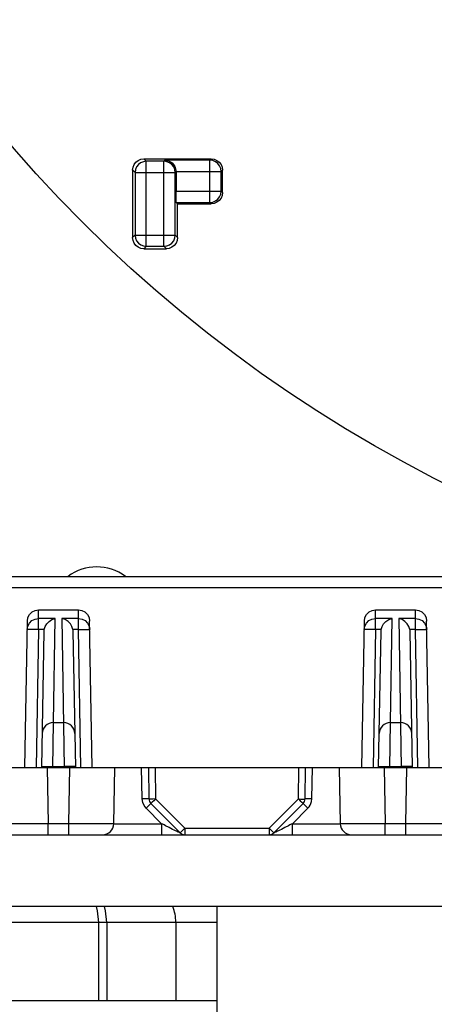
# Model space of a CAD drawing. Extents: x 33 to 410, y 33 to 287.
# Tile 77 of 90: x 294.7 to 297.78, y 211.27 to 218.59. Entities that reach past the tile are written whole.
import ezdxf

# ---------------------------------------------------------------- set-up
doc = ezdxf.new("R2010")
doc.units = 0
doc.header["$LTSCALE"] = 23.1
doc.layers.get('0').update_dxf_attribs({"linetype": 'CONTINUOUS'})
doc.layers.add('ALL_DIM', color=7, linetype='CONTINUOUS')
doc.layers.add('ALL_FEATURES', color=7, linetype='CONTINUOUS')
doc.dimstyles.get("Standard").update_dxf_attribs({"dimtxt": 2.5, "dimasz": 2.5, "dimexe": 1.25, "dimexo": 0.625, "dimtad": 1, "dimcen": 2.5, "dimazin": 3, "dimtfac": 1, "dimtmove": 0, "dimatfit": 3})

# ---------------------------------------------------------------- blocks, each defined once
blk = doc.blocks.new('_OPEN')
at = {"color": 0, "linetype": 'BYBLOCK'}
for p, q in [((0, 0), (-1, 0.25)), ((-1, -0.25), (0, 0)), ((-1, 0), (0, 0))]:
    blk.add_line(p, q, dxfattribs=at)
blk = doc.blocks.new('*D35')
at = {"layer": 'ALL_DIM', "color": 2, "linetype": 'CONTINUOUS'}
for p, q in [((266.1762, 174.8303), (266.1762, 249.6985)), ((297.9563, 200.6275), (297.9563, 249.6985)), ((266.1762, 248.6985), (282.0662, 248.6985)), ((297.9563, 248.6985), (282.0662, 248.6985))]:
    blk.add_line(p, q, dxfattribs=at)
at = {"layer": 'ALL_DIM', "color": 2, "linetype": 'CONTINUOUS', "xscale": 2, "yscale": 2, "zscale": 2, "rotation": 180}
blk.add_blockref('_OPEN', (266.1762, 248.6985), dxfattribs=at)
at = {"layer": 'ALL_DIM', "color": 2, "linetype": 'CONTINUOUS', "xscale": 2, "yscale": 2, "zscale": 2}
blk.add_blockref('_OPEN', (297.9563, 248.6985), dxfattribs=at)
blk = doc.blocks.new('*D39')
at = {"layer": 'ALL_DIM', "color": 2, "linetype": 'CONTINUOUS'}
for p, q in [((266.1762, 174.8303), (266.1762, 261.6985)), ((330.396, 251), (330.396, 261.6985)), ((266.1762, 260.6985), (298.2861, 260.6985)), ((330.396, 260.6985), (298.2861, 260.6985))]:
    blk.add_line(p, q, dxfattribs=at)
at = {"layer": 'ALL_DIM', "color": 2, "linetype": 'CONTINUOUS', "xscale": 2, "yscale": 2, "zscale": 2, "rotation": 180}
blk.add_blockref('_OPEN', (266.1762, 260.6985), dxfattribs=at)
at = {"layer": 'ALL_DIM', "color": 2, "linetype": 'CONTINUOUS', "xscale": 2, "yscale": 2, "zscale": 2}
blk.add_blockref('_OPEN', (330.396, 260.6985), dxfattribs=at)
blk = doc.blocks.new('*D40')
at = {"layer": 'ALL_DIM', "color": 2, "linetype": 'CONTINUOUS'}
for p, q in [((266.1762, 174.8303), (266.1762, 255.6985)), ((314.4893, 200.6275), (314.4893, 255.6985)), ((266.1762, 254.6985), (290.3327, 254.6985)), ((314.4893, 254.6985), (290.3327, 254.6985))]:
    blk.add_line(p, q, dxfattribs=at)
at = {"layer": 'ALL_DIM', "color": 2, "linetype": 'CONTINUOUS', "xscale": 2, "yscale": 2, "zscale": 2, "rotation": 180}
blk.add_blockref('_OPEN', (266.1762, 254.6985), dxfattribs=at)
at = {"layer": 'ALL_DIM', "color": 2, "linetype": 'CONTINUOUS', "xscale": 2, "yscale": 2, "zscale": 2}
blk.add_blockref('_OPEN', (314.4893, 254.6985), dxfattribs=at)

msp = doc.modelspace()

# ---------------------------------------------------------------- linework, layer by layer
at = {"color": 2, "linetype": 'CONTINUOUS'}
msp.add_circle((302.4913, 224.4132), 10.3659, dxfattribs=at)
at = {"layer": 'ALL_FEATURES', "color": 9, "linetype": 'CONTINUOUS'}
for p, q in [((295.636, 217.5371), (295.6182, 217.5549)), ((295.636, 216.9047), (295.636, 217.5371)), ((295.7675, 217.5371), (295.636, 217.5371)), ((295.7675, 217.5371), (295.775, 217.5447)), ((295.7675, 216.9047), (295.7675, 217.5371)), ((296.109, 217.5447), (295.775, 217.5447)), ((296.109, 217.5447), (296.1193, 217.5549)), ((296.109, 217.2311), (296.109, 217.5447)), ((295.5526, 217.4536), (295.5348, 217.4714)), ((295.5526, 217.4536), (295.5526, 216.9882)), ((295.5526, 217.4536), (295.8509, 217.4536)), ((295.8509, 217.4536), (295.8571, 217.4598)), ((295.8509, 216.9882), (295.8509, 217.4536)), ((295.8571, 217.4612), (296.1925, 217.4612)), ((296.1925, 217.4612), (296.2028, 217.4714)), ((296.1925, 217.3146), (296.1925, 217.4612)), ((295.8571, 217.3146), (296.1925, 217.3146)), ((296.1925, 217.3146), (296.2028, 217.3044)), ((295.8585, 217.2311), (296.109, 217.2311)), ((296.109, 217.2311), (296.1193, 217.2209)), ((295.5526, 216.9882), (295.5348, 216.9704)), ((295.5526, 216.9882), (295.8509, 216.9882)), ((295.8509, 216.9882), (295.8688, 216.9704)), ((295.636, 216.9047), (295.6182, 216.8869)), ((295.636, 216.9047), (295.7675, 216.9047)), ((295.7675, 216.9047), (295.7853, 216.8869)), ((292.4586, 214.3683), (315.0437, 214.3683)), ((294.8345, 214.1361), (294.8357, 214.2013)), ((295.1328, 214.1361), (295.1316, 214.2013)), ((297.3395, 214.1361), (297.3407, 214.2013)), ((297.6378, 214.1361), (297.6366, 214.2013)), ((294.8345, 214.055), (294.8345, 214.1361)), ((294.9598, 214.1361), (294.8345, 214.1361)), ((294.9463, 213.3632), (294.9598, 214.1361)), ((295.0075, 214.1361), (295.0254, 213.0292)), ((295.1328, 214.1361), (295.0075, 214.1361)), ((295.1328, 214.055), (295.1328, 214.1361)), ((297.3395, 214.055), (297.3395, 214.1361)), ((297.4648, 214.1361), (297.3395, 214.1361)), ((297.4513, 213.3632), (297.4648, 214.1361)), ((297.5125, 214.1361), (297.5304, 213.0292)), ((297.6378, 214.1361), (297.5125, 214.1361)), ((297.6378, 214.055), (297.6378, 214.1361)), ((294.7965, 214.0555), (294.7755, 214.0556)), ((294.8345, 214.055), (294.8166, 213.0292)), ((294.8772, 214.055), (294.8345, 214.055)), ((295.1328, 214.055), (295.0901, 214.055)), ((295.1328, 214.055), (295.1586, 214.0554)), ((295.1507, 213.0292), (295.1328, 214.055)), ((297.3015, 214.0555), (297.2805, 214.0556)), ((297.3395, 214.055), (297.3216, 213.0292)), ((297.3822, 214.055), (297.3395, 214.055)), ((297.6378, 214.055), (297.5951, 214.055)), ((297.6378, 214.055), (297.6636, 214.0554)), ((297.6557, 213.0292), (297.6378, 214.055)), ((294.9419, 213.0292), (294.9463, 213.3632)), ((297.4469, 213.0292), (297.4513, 213.3632)), ((294.883, 213.0356), (294.91, 213.0355)), ((294.9001, 213.0292), (294.9074, 212.6102)), ((294.91, 213.0355), (294.942, 213.035)), ((294.942, 213.035), (295.0253, 213.035)), ((295.0573, 213.0355), (295.0253, 213.035)), ((295.0843, 213.0356), (295.0573, 213.0355)), ((295.0599, 212.6102), (295.0672, 213.0292)), ((295.6057, 212.7945), (295.6016, 213.0292)), ((295.7017, 213.0292), (295.7058, 212.7945)), ((296.7665, 212.7945), (296.7706, 213.0292)), ((296.8666, 212.7945), (296.8707, 213.0292)), ((297.388, 213.0356), (297.415, 213.0355)), ((297.4051, 213.0292), (297.4124, 212.6102)), ((297.415, 213.0355), (297.447, 213.035)), ((297.447, 213.035), (297.5303, 213.035)), ((297.5623, 213.0355), (297.5303, 213.035)), ((297.5893, 213.0356), (297.5623, 213.0355)), ((297.5649, 212.6102), (297.5722, 213.0292)), ((295.7058, 212.7945), (295.9229, 212.5774)), ((296.5494, 212.5774), (296.7665, 212.7945)), ((295.7501, 212.6102), (295.635, 212.7254)), ((296.7222, 212.6102), (296.8373, 212.7254)), ((294.9074, 212.5282), (294.9074, 212.6102)), ((295.0599, 212.6102), (294.9074, 212.6102)), ((295.0599, 212.5282), (295.0599, 212.6102)), ((295.3938, 212.6102), (295.7501, 212.6102)), ((295.7501, 212.6102), (295.7501, 212.5282)), ((296.7222, 212.5282), (296.7222, 212.6102)), ((296.7222, 212.6102), (297.0785, 212.6102)), ((297.4124, 212.5282), (297.4124, 212.6102)), ((297.5649, 212.6102), (297.4124, 212.6102)), ((297.5649, 212.5282), (297.5649, 212.6102)), ((295.9229, 212.5774), (295.9229, 212.5282)), ((295.9229, 212.5774), (296.5494, 212.5774)), ((296.5494, 212.5774), (296.5494, 212.5282)), ((296.161, 211.8769), (290.2818, 211.8769)), ((295.2827, 211.2924), (295.2827, 211.8769)), ((295.3417, 211.8769), (295.3417, 211.2924))]:
    msp.add_line(p, q, dxfattribs=at)
at = {"layer": 'ALL_FEATURES', "color": 7, "linetype": 'CONTINUOUS'}
for p, q in [((295.6182, 217.5549), (296.1193, 217.5549)), ((295.5348, 217.4714), (295.5348, 216.9704)), ((295.8571, 217.4598), (295.8571, 217.3146)), ((296.2028, 217.3044), (296.2028, 217.4714)), ((295.8688, 217.2209), (295.8585, 217.2311)), ((295.8688, 216.9704), (295.8688, 217.2209)), ((295.8688, 217.2209), (296.1193, 217.2209)), ((295.6182, 216.8869), (295.7853, 216.8869)), ((292.4586, 214.4487), (315.0437, 214.4487)), ((294.8357, 214.2013), (295.1316, 214.2013)), ((297.3407, 214.2013), (297.6366, 214.2013)), ((294.7332, 213.0292), (294.7522, 214.1181)), ((295.2342, 213.0292), (295.2151, 214.1181)), ((297.2382, 213.0292), (297.2572, 214.1181)), ((297.7392, 213.0292), (297.7201, 214.1181)), ((294.8584, 213.0292), (294.8761, 214.0424)), ((295.0912, 214.0424), (295.1089, 213.0292)), ((297.3634, 213.0292), (297.3811, 214.0424)), ((297.5962, 214.0424), (297.6139, 213.0292)), ((294.9463, 213.3632), (295.021, 213.3632)), ((297.4513, 213.3632), (297.526, 213.3632)), ((291.1456, 213.0292), (316.3567, 213.0292)), ((295.3938, 212.6102), (295.4012, 213.0292)), ((295.6517, 213.0292), (295.6557, 212.7945)), ((296.8166, 212.7945), (296.8207, 213.0292)), ((297.0712, 213.0292), (297.0785, 212.6102)), ((295.6704, 212.7599), (295.8875, 212.5429)), ((296.5848, 212.5429), (296.8019, 212.7599)), ((293.4179, 212.5282), (295.919, 212.5282)), ((295.9229, 212.5282), (298.424, 212.5282)), ((315.6924, 211.9938), (291.8099, 211.9938)), ((296.161, 211.9938), (296.161, 204.721)), ((295.8553, 211.8769), (295.8553, 211.2924)), ((296.161, 211.2924), (289.3057, 211.2924))]:
    msp.add_line(p, q, dxfattribs=at)
for points in [[(295.5348, 217.4714), (295.5376, 217.493), (295.5459, 217.5132), (295.5592, 217.5305), (295.5765, 217.5437), (295.5966, 217.5521), (295.6182, 217.5549)], [(295.775, 217.5447), (295.7885, 217.5433), (295.802, 217.5396), (295.8151, 217.5333), (295.8274, 217.5245), (295.8385, 217.5129), (295.8478, 217.4985), (295.8544, 217.4809), (295.8571, 217.4612)], [(296.1193, 217.5549), (296.1409, 217.5521), (296.161, 217.5437), (296.1783, 217.5305), (296.1916, 217.5132), (296.1999, 217.493), (296.2028, 217.4714)], [(295.8585, 217.2311), (295.8582, 217.2343), (295.8578, 217.2428), (295.8575, 217.2561), (295.8573, 217.2733), (295.8571, 217.2932), (295.8571, 217.3146)], [(296.2028, 217.3044), (296.1999, 217.2828), (296.1916, 217.2626), (296.1783, 217.2454), (296.161, 217.2321), (296.1409, 217.2237), (296.1193, 217.2209)], [(295.6182, 216.8869), (295.5966, 216.8897), (295.5765, 216.8981), (295.5592, 216.9114), (295.5459, 216.9286), (295.5376, 216.9488), (295.5348, 216.9704)], [(295.8688, 216.9704), (295.8659, 216.9488), (295.8576, 216.9286), (295.8443, 216.9114), (295.827, 216.8981), (295.8069, 216.8897), (295.7853, 216.8869)], [(294.7522, 214.1181), (294.7567, 214.1441), (294.7688, 214.1674), (294.7873, 214.1856), (294.8103, 214.1973), (294.8357, 214.2013)], [(295.1316, 214.2013), (295.157, 214.1973), (295.18, 214.1856), (295.1985, 214.1674), (295.2106, 214.1441), (295.2151, 214.1181)], [(297.2572, 214.1181), (297.2617, 214.1441), (297.2738, 214.1674), (297.2923, 214.1856), (297.3153, 214.1973), (297.3407, 214.2013)], [(297.6366, 214.2013), (297.662, 214.1973), (297.685, 214.1856), (297.7035, 214.1674), (297.7156, 214.1441), (297.7201, 214.1181)], [(294.8772, 214.055), (294.8836, 214.0765), (294.8957, 214.0972), (294.9129, 214.115), (294.9344, 214.1285), (294.9598, 214.1361)], [(295.0901, 214.055), (295.0837, 214.0765), (295.0716, 214.0972), (295.0544, 214.115), (295.0329, 214.1285), (295.0075, 214.1361)], [(297.3822, 214.055), (297.3886, 214.0765), (297.4007, 214.0972), (297.4179, 214.115), (297.4394, 214.1285), (297.4648, 214.1361)], [(297.5951, 214.055), (297.5887, 214.0765), (297.5766, 214.0972), (297.5594, 214.115), (297.5379, 214.1285), (297.5125, 214.1361)], [(294.8761, 214.0424), (294.8764, 214.0487), (294.8772, 214.055)], [(295.0901, 214.055), (295.0909, 214.0487), (295.0912, 214.0424)], [(297.3811, 214.0424), (297.3814, 214.0487), (297.3822, 214.055)], [(297.5951, 214.055), (297.5959, 214.0487), (297.5962, 214.0424)]]:
    msp.add_lwpolyline(points, dxfattribs=at)
at = {"layer": 'ALL_FEATURES', "color": 9, "linetype": 'CONTINUOUS'}
for points in [[(295.636, 217.5371), (295.6144, 217.5342), (295.5943, 217.5259), (295.577, 217.5126), (295.5638, 217.4953), (295.5554, 217.4752), (295.5526, 217.4536)], [(295.8509, 217.4536), (295.8481, 217.4753), (295.8397, 217.4955), (295.8264, 217.5128), (295.809, 217.526), (295.7888, 217.5343), (295.7675, 217.5371)], [(296.1925, 217.4612), (296.1897, 217.4829), (296.1813, 217.503), (296.1679, 217.5203), (296.1505, 217.5336), (296.1304, 217.5419), (296.109, 217.5447)], [(296.109, 217.2311), (296.1307, 217.234), (296.1509, 217.2424), (296.1682, 217.2557), (296.1815, 217.2731), (296.1897, 217.2932), (296.1925, 217.3146)], [(295.5526, 216.9882), (295.5554, 216.9665), (295.5638, 216.9463), (295.5772, 216.929), (295.5945, 216.9158), (295.6147, 216.9075), (295.636, 216.9047)], [(295.7675, 216.9047), (295.7891, 216.9076), (295.8093, 216.916), (295.8266, 216.9293), (295.8399, 216.9467), (295.8482, 216.9668), (295.8509, 216.9882)], [(294.7511, 214.055), (294.7555, 214.0802), (294.7675, 214.1028), (294.7859, 214.1207), (294.809, 214.1322), (294.8345, 214.1361)], [(295.1328, 214.1361), (295.1583, 214.1322), (295.1814, 214.1207), (295.1998, 214.1028), (295.2118, 214.0802), (295.2162, 214.055)], [(297.2561, 214.055), (297.2605, 214.0802), (297.2725, 214.1028), (297.2909, 214.1207), (297.314, 214.1322), (297.3395, 214.1361)], [(297.6378, 214.1361), (297.6633, 214.1322), (297.6864, 214.1207), (297.7048, 214.1028), (297.7168, 214.0802), (297.7212, 214.055)], [(294.7755, 214.0556), (294.767, 214.0556), (294.7601, 214.0555), (294.7551, 214.0554), (294.7521, 214.0552), (294.7511, 214.055)], [(294.8345, 214.055), (294.8214, 214.0552), (294.7965, 214.0555)], [(295.1586, 214.0554), (295.1819, 214.0556), (295.1918, 214.0556), (295.2003, 214.0556), (295.2072, 214.0555), (295.2122, 214.0554), (295.2152, 214.0552), (295.2162, 214.055)], [(297.2805, 214.0556), (297.272, 214.0556), (297.2651, 214.0555), (297.2601, 214.0554), (297.2571, 214.0552), (297.2561, 214.055)], [(297.3395, 214.055), (297.3264, 214.0552), (297.3015, 214.0555)], [(297.6636, 214.0554), (297.6869, 214.0556), (297.6968, 214.0556), (297.7053, 214.0556), (297.7122, 214.0555), (297.7172, 214.0554), (297.7202, 214.0552), (297.7212, 214.055)], [(294.8585, 213.035), (294.8649, 213.0355), (294.883, 213.0356)], [(295.1088, 213.035), (295.1024, 213.0355), (295.0843, 213.0356)], [(297.3635, 213.035), (297.3699, 213.0355), (297.388, 213.0356)], [(297.6138, 213.035), (297.6074, 213.0355), (297.5893, 213.0356)], [(295.6519, 212.7948), (295.6411, 212.7949), (295.6248, 212.7948), (295.6057, 212.7945)], [(295.635, 212.7254), (295.6198, 212.7449), (295.6095, 212.7685), (295.6057, 212.7945)], [(295.6676, 212.7575), (295.6599, 212.75), (295.6484, 212.7388), (295.635, 212.7254)], [(295.7058, 212.7945), (295.6867, 212.7942), (295.6704, 212.7941), (295.6595, 212.7942), (295.6519, 212.7948)], [(295.7058, 212.7945), (295.6924, 212.7811), (295.6809, 212.7698), (295.6732, 212.7624), (295.6676, 212.7575)], [(296.7665, 212.7945), (296.7799, 212.7811), (296.7914, 212.7698), (296.7991, 212.7624), (296.8019, 212.7599)], [(296.7665, 212.7945), (296.7856, 212.7942), (296.8019, 212.7941), (296.8128, 212.7942)], [(296.8373, 212.7254), (296.8239, 212.7388), (296.8124, 212.75), (296.8047, 212.7575), (296.8019, 212.7599)], [(296.8666, 212.7945), (296.8475, 212.7948), (296.8312, 212.7949), (296.8204, 212.7948), (296.8128, 212.7942)], [(296.8373, 212.7254), (296.8464, 212.7358), (296.854, 212.7475), (296.8603, 212.7612), (296.8647, 212.7767), (296.8666, 212.7945)], [(294.9074, 212.6102), (294.8279, 212.6099), (294.7529, 212.6097), (294.687, 212.6096), (294.6363, 212.6097), (294.6026, 212.6098), (294.5817, 212.61), (294.5735, 212.6102)], [(295.3938, 212.6102), (295.3848, 212.6099), (295.3585, 212.6097), (295.3159, 212.6097), (295.2608, 212.6097), (295.2007, 212.6098), (295.1351, 212.61), (295.0599, 212.6102)], [(295.7798, 212.5954), (295.7685, 212.6013), (295.7587, 212.6062), (295.7501, 212.6102)], [(295.8875, 212.5429), (295.8869, 212.5431), (295.885, 212.5438), (295.8819, 212.545), (295.878, 212.5466), (295.8732, 212.5486), (295.8676, 212.5511), (295.8607, 212.5542), (295.8522, 212.5581), (295.8422, 212.5629), (295.8308, 212.5686), (295.8183, 212.575), (295.8053, 212.5819), (295.7798, 212.5954)], [(296.7222, 212.6102), (296.7136, 212.6062), (296.7037, 212.6012), (296.6925, 212.5954), (296.667, 212.5819)], [(297.4124, 212.6102), (297.3329, 212.6099), (297.2579, 212.6097), (297.192, 212.6096), (297.1413, 212.6097), (297.1076, 212.6098), (297.0867, 212.61), (297.0785, 212.6102)], [(297.8988, 212.6102), (297.8898, 212.6099), (297.8635, 212.6097), (297.8209, 212.6097), (297.7658, 212.6097), (297.7057, 212.6098), (297.6401, 212.61), (297.5649, 212.6102)], [(295.9229, 212.5774), (295.9094, 212.564), (295.898, 212.5528), (295.8903, 212.5454), (295.8875, 212.5429)], [(296.5494, 212.5774), (296.5629, 212.564), (296.5743, 212.5528), (296.582, 212.5454), (296.5848, 212.5429)], [(296.667, 212.5819), (296.6539, 212.575), (296.6414, 212.5686), (296.6301, 212.5629), (296.62, 212.5581), (296.6116, 212.5542), (296.6047, 212.5511), (296.5991, 212.5486), (296.5943, 212.5466), (296.5904, 212.545), (296.5873, 212.5438), (296.5854, 212.5431), (296.5848, 212.5429)], [(295.2827, 211.8769), (295.2746, 211.9633), (295.2657, 211.9938)], [(295.3417, 211.8769), (295.3337, 211.9633), (295.3247, 211.9938)]]:
    msp.add_lwpolyline(points, dxfattribs=at)
msp.add_arc((295.2676, 214.1648), 0.3559, 53.20496, 126.79504, dxfattribs=at)
at = {"layer": 'ALL_FEATURES', "color": 7, "linetype": 'CONTINUOUS'}
for centre, radius, start, end in [((294.9463, 213.2797), 0.0835, 90, 179), ((295.021, 213.2797), 0.0835, 1, 90), ((297.4513, 213.2797), 0.0835, 90, 179), ((297.526, 213.2797), 0.0835, 1, 90), ((295.7058, 212.7954), 0.0501, 181, 225), ((296.7665, 212.7954), 0.0501, 315, 359), ((295.3104, 212.6117), 0.0835, 270, 359), ((297.162, 212.6117), 0.0835, 181, 270), ((295.9229, 212.5783), 0.0501, 225, 270), ((296.5494, 212.5783), 0.0501, 270, 315), ((295.5213, 211.8769), 0.334, 0, 20.67091)]:
    msp.add_arc(centre, radius, start, end, dxfattribs=at)

# ---------------------------------------------------------------- dimensions: what is measured, and where the dimension line sits
at = {"layer": 'ALL_DIM', "color": 2, "linetype": 'CONTINUOUS'}
for base, p2, picture, middle in [((330.396, 260.6985), (330.396, 250), '*D39', (291.4061, 260.6985)), ((314.4893, 254.6985), (314.4893, 199.6275), '*D40', (283.4527, 254.6985)), ((297.9563, 248.6985), (297.9563, 199.6275), '*D35', (275.1862, 248.6985))]:
    dim = msp.add_linear_dim(base=base, p1=(266.1762, 173.8303), p2=p2, dimstyle='Standard', dxfattribs=at)
    dim.commit()
    dim.dimension.update_dxf_attribs({"geometry": picture, "text_midpoint": middle, "dimtype": 128})

doc.saveas('drawing.dxf')
